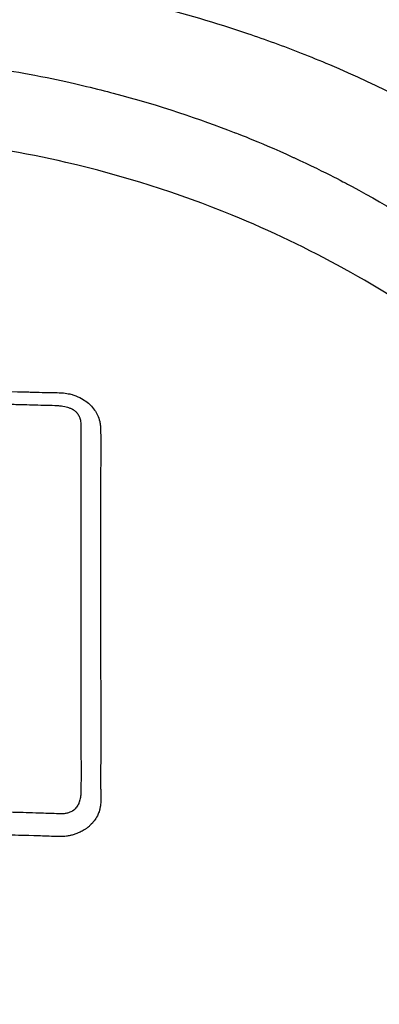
# Model space of a CAD drawing. Header units: millimetres. Extents: x 0 to 4378, y 0 to 2376.
# Tile 109 of 236: x 779 to 797, y 2207 to 2257. Entities that reach past the tile are written whole.
import ezdxf

# ---------------------------------------------------------------- set-up
doc = ezdxf.new("R2010")
doc.units = ezdxf.units.MM
doc.header["$LTSCALE"] = 0.2

# ---------------------------------------------------------------- blocks, each defined once
blk = doc.blocks.new('A$Cb836f6ea')
for p, q in [((11.529, 48.796), (11.529, 48.797)), ((12.526, 48.452), (12.526, 48.452)), ((11.529, 48.381), (11.53, 48.381))]:
    blk.add_line(p, q)
for radius, start, end in [(98.024, 320.83387, 219.16613), (97.379, 321.3021, 77.84817), (52.906, 76.31180490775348, 76.31183620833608), (44.179, 74.871, 74.8711)]:
    blk.add_arc((0, 0), radius, start, end)
for points, knots in [([(-0.057, 74.665), (0.41, 74.664), (2.636, 74.681), (7.582, 74.22), (9.478, 73.955), (12.611, 73.371), (13.856, 73.099), (16.741, 72.377), (18.37, 71.898), (20.895, 71.042), (21.806, 70.708), (23.188, 70.165), (23.666, 69.97), (26.68, 68.696), (29.141, 67.452), (34.65, 64.186), (37.625, 62.043), (40.752, 59.331), (41.116, 59.007), (44.46, 55.963), (47.148, 52.958), (49.79, 49.365), (50.081, 48.959), (50.635, 48.166), (50.902, 47.774), (51.3, 47.176), (51.436, 46.967), (52.075, 45.98), (52.596, 45.136), (53.34, 43.857), (53.587, 43.421), (54.484, 41.789), (55.087, 40.599), (56.243, 38.126), (56.805, 36.8), (57.547, 34.874), (57.759, 34.301), (58.593, 31.941), (59.125, 30.176), (59.633, 28.147), (59.69, 27.913), (59.863, 27.182), (59.973, 26.687), (60.149, 25.836), (60.222, 25.468), (60.667, 23.067), (61.115, 20.011), (61.218, 16.003), (61.222, 15.817), (61.268, 12.883), (61.091, 10.35), (60.74, 6.91), (60.533, 5.398), (59.818, 1.254), (59.201, -1.355), (58.302, -4.385), (58.154, -4.865), (57.715, -6.237), (57.411, -7.126), (56.809, -8.781), (56.512, -9.555), (56.069, -10.651), (55.931, -10.986), (55.539, -11.92), (55.269, -12.543), (54.775, -13.638), (54.559, -14.104), (54.34, -14.565)], [0.000004, 0.000004, 0.000004, 0.000004, 0.139875, 0.139875, 0.227512, 0.227512, 0.285894, 0.285894, 0.363713, 0.363713, 0.408155, 0.408155, 0.431826, 0.431826, 0.55804, 0.55804, 0.726318, 0.726318, 0.748791, 0.748791, 0.934846, 0.934846, 0.958293, 0.958293, 0.980317, 0.980317, 0.992046, 0.992046, 1.035571, 1.035571, 1.057896, 1.057896, 1.118512, 1.118512, 1.185121, 1.185121, 1.212956, 1.212956, 1.299325, 1.299325, 1.310275, 1.310275, 1.333714, 1.333714, 1.350359, 1.350359, 1.438721, 1.438721, 1.44302, 1.44302, 1.506527, 1.506527, 1.556602, 1.556602, 1.644538, 1.644538, 1.661123, 1.661123, 1.692259, 1.692259, 1.719331, 1.719331, 1.731162, 1.731162, 1.752878, 1.752878, 1.76903, 1.76903, 1.76903, 1.76903]), ([(-0.132, 70.135), (0.449, 70.136), (1.566, 70.135), (3.21, 70.018), (3.739, 69.98), (4.252, 69.934), (4.75, 69.883), (5.367, 69.819), (5.96, 69.746), (6.529, 69.667), (6.98, 69.604), (8.081, 69.456), (9.809, 69.107), (11.136, 68.839), (12.208, 68.575), (13.036, 68.36), (13.077, 68.349), (13.118, 68.338), (13.159, 68.328), (15.539, 67.702), (17.58, 67.005), (19.303, 66.334), (19.337, 66.321), (20.365, 65.953), (22.31, 65.063), (22.318, 65.059), (22.326, 65.055), (22.334, 65.051), (24.057, 64.261), (25.02, 63.732), (25.289, 63.588), (27.177, 62.584), (29.001, 61.472), (30.748, 60.258), (30.788, 60.231), (30.827, 60.203), (30.866, 60.176), (31.016, 60.071), (32.185, 59.303), (34.187, 57.655), (34.717, 57.219), (35.303, 56.72), (35.937, 56.149), (36.8, 55.373), (37.523, 54.671), (38.124, 54.063), (39.475, 52.696), (40.218, 51.814), (40.472, 51.52), (41.591, 50.225), (42.431, 49.125), (43.054, 48.271), (43.725, 47.351), (44.145, 46.717), (44.358, 46.395), (45.382, 44.845), (46.114, 43.555), (46.638, 42.58), (47.062, 41.792), (47.35, 41.208), (47.528, 40.842), (47.81, 40.264), (48.272, 39.301), (48.835, 37.923), (49.143, 37.169), (49.388, 36.515), (49.584, 35.966), (49.727, 35.566), (49.844, 35.222), (49.938, 34.936), (50.155, 34.282), (50.477, 33.275), (50.834, 31.898), (51.29, 30.142), (51.471, 29.104), (51.524, 28.818), (51.534, 28.769), (51.543, 28.72), (51.552, 28.671), (51.928, 26.641), (52.17, 24.587), (52.276, 22.528), (52.295, 22.159), (52.314, 21.723), (52.325, 21.219), (52.338, 20.674), (52.343, 20.051), (52.332, 19.349), (52.302, 17.558), (52.198, 16.507), (52.171, 16.192), (52.101, 15.374), (52.009, 14.556), (51.896, 13.742), (51.72, 12.471), (51.492, 11.208), (51.212, 9.954), (50.909, 8.59), (50.58, 7.398), (50.266, 6.372), (49.96, 5.374), (49.668, 4.534), (49.414, 3.845), (48.786, 2.141), (48.122, 0.639), (47.478, -0.675), (47.321, -0.995), (47.165, -1.304), (47.011, -1.602)], [-1, -1, -1, -1, -0.96875, -0.96875, -0.96875, -0.9547937, -0.9547937, -0.9547937, -0.9375, -0.9375, -0.9375, -0.90625, -0.90625, -0.90625, -0.875, -0.875, -0.875, -0.8739463, -0.8739463, -0.8739463, -0.8125, -0.8125, -0.8125, -0.7813822, -0.7813822, -0.7813822, -0.78125, -0.78125, -0.78125, -0.75, -0.75, -0.75, -0.6888795, -0.6888795, -0.6888795, -0.6875, -0.6875, -0.6875, -0.6380723, -0.6380723, -0.6380723, -0.625, -0.625, -0.625, -0.6057577, -0.6057577, -0.6057577, -0.5625, -0.5625, -0.5625, -0.5324119, -0.5324119, -0.5324119, -0.5, -0.5, -0.5, -0.4654336, -0.4654336, -0.4654336, -0.4375, -0.4375, -0.4375, -0.40625, -0.40625, -0.40625, -0.3881699, -0.3881699, -0.3881699, -0.375, -0.375, -0.375, -0.34375, -0.34375, -0.34375, -0.3125, -0.3125, -0.3125, -0.3110249, -0.3110249, -0.3110249, -0.25, -0.25, -0.25, -0.2349777, -0.2349777, -0.2349777, -0.21875, -0.21875, -0.21875, -0.1875, -0.1875, -0.1875, -0.1630802, -0.1630802, -0.1630802, -0.125, -0.125, -0.125, -0.0933033, -0.0933033, -0.0933033, -0.0625, -0.0625, -0.0625, -0.0165509, -0.0165509, -0.0165509, -0.0053599, -0.0053599, -0.0053599, -0.0053599]), ([(46.187, -0.525), (46.398, -0.066), (46.601, 0.398), (47.544, 2.663), (48.171, 4.502), (49.688, 10.082), (50.228, 13.916), (50.29, 20.319), (50.093, 22.863), (48.818, 30.635), (46.865, 36.668), (39.976, 47.373), (35.782, 52.064), (26.807, 58.505), (23.109, 60.538), (16.479, 63.247), (13.649, 64.147), (8.648, 65.303), (6.474, 65.671), (2.833, 66.036), (1.355, 66.114), (-0.132, 66.111)], [-12.506763, -12.506763, -12.506763, -12.506763, -12.251128, -12.251128, -11.274972, -11.274972, -9.337784, -9.337784, -8.051587, -8.051587, -5.366006, -5.366006, -3.267179, -3.267179, -1.993957, -1.993957, -1.102626, -1.102626, -0.445934, -0.445934, 0, 0, 0, 0]), ([(-12.336, 52.06), (-12.31, 52.108), (-12.28, 52.159), (-12.247, 52.21), (-12.183, 52.306), (-12.082, 52.447), (-11.905, 52.603), (-11.854, 52.647), (-11.798, 52.692), (-11.735, 52.737), (-11.644, 52.801), (-11.537, 52.865), (-11.412, 52.922), (-11.388, 52.933), (-11.344, 52.952), (-11.278, 52.977), (-11.264, 52.982), (-11.25, 52.987), (-11.234, 52.993), (-11.155, 53.02), (-11.092, 53.038), (-11.046, 53.05), (-10.833, 53.105), (-10.686, 53.116), (-10.617, 53.125), (-10.595, 53.127), (-10.572, 53.13), (-10.548, 53.132), (-10.537, 53.133), (-10.526, 53.133), (-10.515, 53.134), (-10.497, 53.136), (-10.471, 53.137), (-10.437, 53.139), (-10.385, 53.142), (-10.329, 53.145), (-10.268, 53.147), (-10.142, 53.152), (-10.007, 53.156), (-9.862, 53.158), (-9.76, 53.159), (-9.658, 53.161), (-9.556, 53.162), (-9.45, 53.164), (-9.358, 53.165), (-9.279, 53.167), (-9.269, 53.167), (-9.189, 53.169), (-9.041, 53.173), (-8.613, 53.184), (-7.609, 53.212), (-6.029, 53.24), (-5.188, 53.255), (-4.183, 53.27), (-3.015, 53.281), (-2.993, 53.281), (-2.97, 53.281), (-2.948, 53.281), (-1.965, 53.29), (-0.983, 53.294), (0, 53.294), (1.005, 53.293), (2.01, 53.288), (3.015, 53.278), (3.893, 53.27), (4.77, 53.258), (5.648, 53.242), (5.779, 53.24), (5.906, 53.238), (6.029, 53.235), (7.698, 53.204), (8.647, 53.175), (8.878, 53.169), (8.934, 53.167), (8.987, 53.166), (9.039, 53.164), (9.308, 53.157), (9.524, 53.151), (9.688, 53.147), (9.696, 53.147), (9.829, 53.146), (10.088, 53.143), (10.26, 53.141), (10.4, 53.136), (10.509, 53.129), (10.522, 53.128), (10.535, 53.128), (10.548, 53.127), (10.676, 53.119), (10.788, 53.102), (10.884, 53.083), (10.919, 53.076), (10.986, 53.063), (11.08, 53.036), (11.125, 53.024), (11.191, 53.004), (11.275, 52.971), (11.547, 52.866), (11.754, 52.728), (11.906, 52.598), (11.918, 52.588), (11.93, 52.578), (11.941, 52.568)], [-0.7142094, -0.7142094, -0.7142094, -0.7142094, -0.7125, -0.7125, -0.7125, -0.7052, -0.7052, -0.7052, -0.703125, -0.703125, -0.703125, -0.6984375, -0.6984375, -0.6984375, -0.6964914, -0.6964914, -0.6964914, -0.6960938, -0.6960938, -0.6960938, -0.69375, -0.69375, -0.69375, -0.6890625, -0.6890625, -0.6890625, -0.6882429, -0.6882429, -0.6882429, -0.6878906, -0.6878906, -0.6878906, -0.6867188, -0.6867188, -0.6867188, -0.684375, -0.684375, -0.684375, -0.6796875, -0.6796875, -0.6796875, -0.6773438, -0.6773438, -0.6773438, -0.675, -0.675, -0.675, -0.6612454, -0.6612454, -0.6612454, -0.6215414, -0.6215414, -0.6215414, -0.6004041, -0.6004041, -0.6004041, -0.6, -0.6, -0.6, -0.5657113, -0.5657113, -0.5657113, -0.530642, -0.530642, -0.530642, -0.5, -0.5, -0.5, -0.4974224, -0.4974224, -0.4974224, -0.4625, -0.4625, -0.4625, -0.4609813, -0.4609813, -0.4609813, -0.453125, -0.453125, -0.453125, -0.4484375, -0.4484375, -0.4484375, -0.44375, -0.44375, -0.44375, -0.4433217, -0.4433217, -0.4433217, -0.4390625, -0.4390625, -0.4390625, -0.4367187, -0.4367187, -0.4367187, -0.434375, -0.434375, -0.434375, -0.4257634, -0.4257634, -0.4257634, -0.4250819, -0.4250819, -0.4250819, -0.4250819]), ([(0.007, 52.646), (0.935, 52.646), (1.862, 52.641), (2.789, 52.634), (3.602, 52.627), (4.415, 52.617), (5.228, 52.604), (5.348, 52.602), (5.465, 52.6), (5.578, 52.598), (7.007, 52.574), (7.837, 52.552), (8.069, 52.546), (8.167, 52.544), (8.265, 52.542), (8.364, 52.539), (8.739, 52.529), (9.113, 52.521), (9.488, 52.508), (9.496, 52.508), (9.585, 52.505), (9.756, 52.499), (9.868, 52.495), (10.015, 52.495), (10.197, 52.491), (10.207, 52.491), (10.217, 52.491), (10.227, 52.491), (10.261, 52.49), (10.295, 52.488), (10.332, 52.485), (10.374, 52.482), (10.413, 52.479), (10.448, 52.475), (10.472, 52.473), (10.495, 52.47), (10.515, 52.467), (10.527, 52.466), (10.648, 52.463), (10.85, 52.399), (10.908, 52.381), (10.96, 52.361), (11.005, 52.341), (11.019, 52.335), (11.042, 52.325), (11.073, 52.309), (11.082, 52.305), (11.091, 52.3), (11.1, 52.294), (11.11, 52.289), (11.12, 52.282), (11.131, 52.276), (11.158, 52.258), (11.181, 52.241), (11.202, 52.225)], [0.4344281, 0.4344281, 0.4344281, 0.4344281, 0.4693588, 0.4693588, 0.4693588, 0.5, 0.5, 0.5, 0.5026118, 0.5026118, 0.5026118, 0.5357143, 0.5357143, 0.5357143, 0.5394233, 0.5394233, 0.5394233, 0.5535714, 0.5535714, 0.5535714, 0.5589548, 0.5589548, 0.5589548, 0.5625, 0.5625, 0.5625, 0.5630254, 0.5630254, 0.5630254, 0.5647321, 0.5647321, 0.5647321, 0.5660423, 0.5660423, 0.5660423, 0.5669643, 0.5669643, 0.5669643, 0.5714286, 0.5714286, 0.5714286, 0.5731027, 0.5731027, 0.5731027, 0.5739397, 0.5739397, 0.5739397, 0.5743472, 0.5743472, 0.5743472, 0.5747768, 0.5747768, 0.5747768, 0.5757284, 0.5757284, 0.5757284, 0.5757284]), ([(11.941, 52.568), (11.943, 52.567), (11.944, 52.565), (11.945, 52.564), (12.119, 52.409), (12.25, 52.234), (12.34, 52.057), (12.35, 52.038), (12.359, 52.019), (12.368, 52), (12.416, 51.896), (12.454, 51.788), (12.48, 51.678), (12.501, 51.591), (12.507, 51.532), (12.511, 51.503), (12.514, 51.473), (12.517, 51.442), (12.519, 51.41), (12.522, 51.374), (12.523, 51.335), (12.524, 51.294), (12.527, 51.185), (12.53, 51.035), (12.532, 50.843), (12.534, 50.644), (12.535, 50.506), (12.535, 50.427), (12.535, 50.334), (12.535, 50.224), (12.535, 50.095), (12.535, 49.979), (12.534, 49.848), (12.533, 49.702), (12.53, 49.329), (12.529, 49.141), (12.529, 49.14), (12.528, 49.074), (12.528, 48.875), (12.528, 48.541), (12.528, 48.04), (12.528, 47.67), (12.529, 47.434), (12.529, 47.36), (12.529, 47.3), (12.529, 47.252)], [-0.42508191, -0.42508191, -0.42508191, -0.42508191, -0.425, -0.425, -0.425, -0.41652249, -0.41652249, -0.41652249, -0.415625, -0.415625, -0.415625, -0.4109375, -0.4109375, -0.4109375, -0.40859375, -0.40859375, -0.40859375, -0.40748306, -0.40748306, -0.40748306, -0.40625, -0.40625, -0.40625, -0.4015625, -0.4015625, -0.4015625, -0.396875, -0.396875, -0.396875, -0.3919545, -0.3919545, -0.3919545, -0.3875, -0.3875, -0.3875, -0.378125, -0.378125, -0.378125, -0.36875, -0.36875, -0.36875, -0.35441881, -0.35441881, -0.35441881, -0.35, -0.35, -0.35, -0.35]), ([(11.202, 52.225), (11.217, 52.213), (11.231, 52.202), (11.243, 52.191), (11.253, 52.183), (11.267, 52.171), (11.284, 52.156), (11.296, 52.145), (11.303, 52.138), (11.306, 52.136), (11.347, 52.088), (11.385, 52.032), (11.417, 51.97), (11.443, 51.92), (11.463, 51.871), (11.479, 51.826), (11.483, 51.815), (11.486, 51.804), (11.489, 51.794), (11.493, 51.779), (11.496, 51.765), (11.499, 51.752), (11.505, 51.71), (11.518, 51.637), (11.523, 51.533), (11.525, 51.506), (11.527, 51.455), (11.528, 51.38), (11.528, 51.356), (11.529, 51.334), (11.529, 51.314), (11.529, 51.281), (11.529, 51.254), (11.529, 51.23), (11.529, 51.229), (11.528, 51.213), (11.529, 51.182), (11.529, 51.162), (11.529, 51.137), (11.529, 51.107), (11.529, 51.087), (11.529, 51.057), (11.529, 51.015), (11.529, 51.001), (11.53, 50.93), (11.531, 50.802), (11.532, 50.52), (11.531, 50.238), (11.531, 49.955), (11.532, 49.604), (11.531, 49.252), (11.531, 48.899), (11.531, 48.898), (11.531, 48.587), (11.531, 47.962), (11.531, 47.873), (11.531, 47.714), (11.531, 47.483), (11.531, 47.352), (11.531, 47.199), (11.531, 47.023)], [0.57572844, 0.57572844, 0.57572844, 0.57572844, 0.57645089, 0.57645089, 0.57645089, 0.57728795, 0.57728795, 0.57728795, 0.578125, 0.578125, 0.578125, 0.58147321, 0.58147321, 0.58147321, 0.58314732, 0.58314732, 0.58314732, 0.58383587, 0.58383587, 0.58383587, 0.58482143, 0.58482143, 0.58482143, 0.58816964, 0.58816964, 0.58816964, 0.58984375, 0.58984375, 0.58984375, 0.59048811, 0.59048811, 0.59048811, 0.59151786, 0.59151786, 0.59151786, 0.59255714, 0.59255714, 0.59255714, 0.59319196, 0.59319196, 0.59319196, 0.59486607, 0.59486607, 0.59486607, 0.59821429, 0.59821429, 0.59821429, 0.61014843, 0.61014843, 0.61014843, 0.625, 0.625, 0.625, 0.63839286, 0.63839286, 0.63839286, 0.64694198, 0.64694198, 0.64694198, 0.65178571, 0.65178571, 0.65178571, 0.65178571]), ([(11.531, 47.023), (11.531, 46.69), (11.531, 46.061), (11.531, 45.132), (11.531, 45.083), (11.531, 45.035), (11.531, 44.986), (11.531, 44.067), (11.531, 43.229), (11.531, 42.466), (11.531, 41.475), (11.531, 40.614), (11.531, 39.9), (11.531, 38.52), (11.531, 37.68), (11.531, 37.388), (11.531, 37.228), (11.531, 37.067), (11.531, 36.906), (11.53, 36.41), (11.531, 35.913), (11.531, 35.416), (11.531, 35.216), (11.531, 34.886), (11.532, 34.424), (11.532, 34.313), (11.532, 34.201), (11.532, 34.087), (11.532, 33.873), (11.533, 33.655), (11.532, 33.43), (11.532, 33.333), (11.531, 33.25), (11.531, 33.182), (11.531, 33.162), (11.53, 33.144), (11.53, 33.126), (11.529, 33.023), (11.528, 32.958), (11.527, 32.931), (11.524, 32.833), (11.518, 32.748), (11.509, 32.679), (11.509, 32.673), (11.508, 32.668), (11.507, 32.662), (11.499, 32.596), (11.486, 32.519), (11.462, 32.436), (11.462, 32.436), (11.457, 32.412), (11.442, 32.368), (11.428, 32.33), (11.407, 32.276), (11.371, 32.211), (11.335, 32.147), (11.291, 32.088), (11.238, 32.034), (11.236, 32.031), (11.233, 32.029), (11.231, 32.026), (11.228, 32.023), (11.224, 32.02), (11.221, 32.017), (11.208, 32.004), (11.149, 31.939), (11.008, 31.874), (10.986, 31.864), (10.959, 31.852), (10.926, 31.84), (10.881, 31.824), (10.824, 31.808), (10.756, 31.797), (10.736, 31.794), (10.712, 31.79), (10.684, 31.787), (10.648, 31.783), (10.605, 31.78), (10.556, 31.779)], [0.6517857, 0.6517857, 0.6517857, 0.6517857, 0.6785714, 0.6785714, 0.6785714, 0.6797281, 0.6797281, 0.6797281, 0.7017453, 0.7017453, 0.7017453, 0.7303747, 0.7303747, 0.7303747, 0.7857143, 0.7857143, 0.7857143, 0.7922841, 0.7922841, 0.7922841, 0.8125, 0.8125, 0.8125, 0.8258929, 0.8258929, 0.8258929, 0.8305652, 0.8305652, 0.8305652, 0.8392857, 0.8392857, 0.8392857, 0.8426339, 0.8426339, 0.8426339, 0.8431179, 0.8431179, 0.8431179, 0.8459821, 0.8459821, 0.8459821, 0.8493304, 0.8493304, 0.8493304, 0.8496066, 0.8496066, 0.8496066, 0.8526786, 0.8526786, 0.8526786, 0.8544889, 0.8544889, 0.8544889, 0.8560268, 0.8560268, 0.8560268, 0.8590434, 0.8590434, 0.8590434, 0.8591891, 0.8591891, 0.8591891, 0.859375, 0.859375, 0.859375, 0.8627232, 0.8627232, 0.8627232, 0.8641237, 0.8641237, 0.8641237, 0.8660714, 0.8660714, 0.8660714, 0.8675382, 0.8675382, 0.8675382, 0.8694294, 0.8694294, 0.8694294, 0.8694294]), ([(12.529, 47.252), (12.529, 46.735), (12.529, 45.904), (12.529, 44.746), (12.529, 43.983), (12.529, 43.075), (12.529, 42.031), (12.529, 41.241), (12.53, 40.373), (12.53, 39.42), (12.53, 39.384), (12.53, 39.348), (12.53, 39.312), (12.53, 38.442), (12.531, 37.802), (12.531, 37.399), (12.531, 36.888), (12.531, 36.467), (12.531, 36.138), (12.53, 35.658), (12.531, 35.372), (12.531, 35.285), (12.532, 34.033), (12.525, 33.363), (12.526, 33.28), (12.527, 33.23), (12.528, 33.186), (12.529, 33.149), (12.529, 33.087), (12.531, 33.043), (12.531, 33.015), (12.532, 32.976), (12.537, 32.842), (12.538, 32.614), (12.538, 32.502), (12.535, 32.414), (12.531, 32.349), (12.522, 32.215), (12.507, 32.134), (12.502, 32.103), (12.496, 32.066), (12.484, 31.993), (12.449, 31.888), (12.42, 31.802), (12.389, 31.734), (12.363, 31.683), (12.315, 31.587), (12.26, 31.502), (12.203, 31.427), (12.145, 31.351), (12.078, 31.273), (11.999, 31.199), (11.959, 31.16), (11.92, 31.126), (11.883, 31.096), (11.88, 31.094), (11.877, 31.091), (11.874, 31.089), (11.833, 31.057), (11.794, 31.028), (11.756, 31.003), (11.677, 30.95), (11.605, 30.911), (11.543, 30.88), (11.464, 30.84), (11.402, 30.815), (11.36, 30.798), (11.304, 30.775), (11.244, 30.753), (11.178, 30.731), (11.12, 30.713), (11.059, 30.695), (10.993, 30.68), (10.99, 30.679), (10.988, 30.679), (10.985, 30.678)], [-0.35, -0.35, -0.35, -0.35, -0.3036755, -0.3036755, -0.3036755, -0.273124, -0.273124, -0.273124, -0.25, -0.25, -0.25, -0.248947, -0.248947, -0.248947, -0.2232143, -0.2232143, -0.2232143, -0.2123203, -0.2123203, -0.2123203, -0.1964286, -0.1964286, -0.1964286, -0.1696429, -0.1696429, -0.1696429, -0.1683773, -0.1683773, -0.1683773, -0.1662946, -0.1662946, -0.1662946, -0.1629464, -0.1629464, -0.1629464, -0.1595982, -0.1595982, -0.1595982, -0.15625, -0.15625, -0.15625, -0.1533801, -0.1533801, -0.1533801, -0.1505102, -0.1505102, -0.1505102, -0.1466837, -0.1466837, -0.1466837, -0.1428571, -0.1428571, -0.1428571, -0.1409439, -0.1409439, -0.1409439, -0.1408082, -0.1408082, -0.1408082, -0.1390306, -0.1390306, -0.1390306, -0.1367836, -0.1367836, -0.1367836, -0.1339286, -0.1339286, -0.1339286, -0.1315425, -0.1315425, -0.1315425, -0.1294643, -0.1294643, -0.1294643, -0.129396, -0.129396, -0.129396, -0.129396]), ([(10.556, 31.779), (10.455, 31.776), (10.328, 31.781), (10.173, 31.788), (10.157, 31.789), (10.139, 31.79), (10.122, 31.791), (10.094, 31.792), (10.066, 31.793), (10.04, 31.794), (9.919, 31.799), (9.824, 31.802), (9.753, 31.804), (9.578, 31.81), (9.405, 31.815), (9.234, 31.821), (9.017, 31.828), (8.803, 31.834), (8.591, 31.84), (8.373, 31.847), (8.147, 31.852), (7.913, 31.858), (7.487, 31.869), (7.034, 31.879), (6.554, 31.887), (6.327, 31.892), (5.901, 31.899), (5.277, 31.907), (4.862, 31.913), (4.36, 31.919), (3.771, 31.924), (1.264, 31.946), (0.005, 31.937), (0, 31.937)], [0.8694294, 0.8694294, 0.8694294, 0.8694294, 0.8733039, 0.8733039, 0.8733039, 0.8737245, 0.8737245, 0.8737245, 0.8747406, 0.8747406, 0.8747406, 0.8794643, 0.8794643, 0.8794643, 0.8853665, 0.8853665, 0.8853665, 0.8928571, 0.8928571, 0.8928571, 0.9023572, 0.9023572, 0.9023572, 0.9196429, 0.9196429, 0.9196429, 0.9357416, 0.9357416, 0.9357416, 0.9464286, 0.9464286, 0.9464286, 1, 1, 1, 1]), ([(10.985, 30.678), (10.91, 30.66), (10.846, 30.65), (10.795, 30.643), (10.73, 30.634), (10.684, 30.631), (10.66, 30.63), (10.57, 30.627), (10.455, 30.625), (10.315, 30.627), (10.1, 30.631), (9.935, 30.639), (9.823, 30.644), (9.651, 30.65), (9.507, 30.656), (9.39, 30.661), (9.348, 30.663), (9.264, 30.665), (9.139, 30.668), (8.758, 30.677), (8.514, 30.683), (8.408, 30.686), (8.388, 30.686), (8.373, 30.687), (8.362, 30.687), (8.142, 30.693), (7.918, 30.698), (7.692, 30.703), (7.447, 30.709), (6.956, 30.72), (6.219, 30.732), (6.07, 30.735), (5.866, 30.738), (5.606, 30.742), (4.588, 30.758), (2.719, 30.787), (0, 30.788)], [-0.129396, -0.129396, -0.129396, -0.129396, -0.1274723, -0.1274723, -0.1274723, -0.125, -0.125, -0.125, -0.1205357, -0.1205357, -0.1205357, -0.1160714, -0.1160714, -0.1160714, -0.1116071, -0.1116071, -0.1116071, -0.1071429, -0.1071429, -0.1071429, -0.0996265, -0.0996265, -0.0996265, -0.0982143, -0.0982143, -0.0982143, -0.0892857, -0.0892857, -0.0892857, -0.0714286, -0.0714286, -0.0714286, -0.0569264, -0.0569264, -0.0569264, 0, 0, 0, 0])]:
    blk.add_open_spline(points, degree=3, knots=knots)

msp = doc.modelspace()

# ---------------------------------------------------------------- block references
msp.add_blockref('A$Cb836f6ea', (770.134, 2185.26))

doc.saveas('drawing.dxf')
